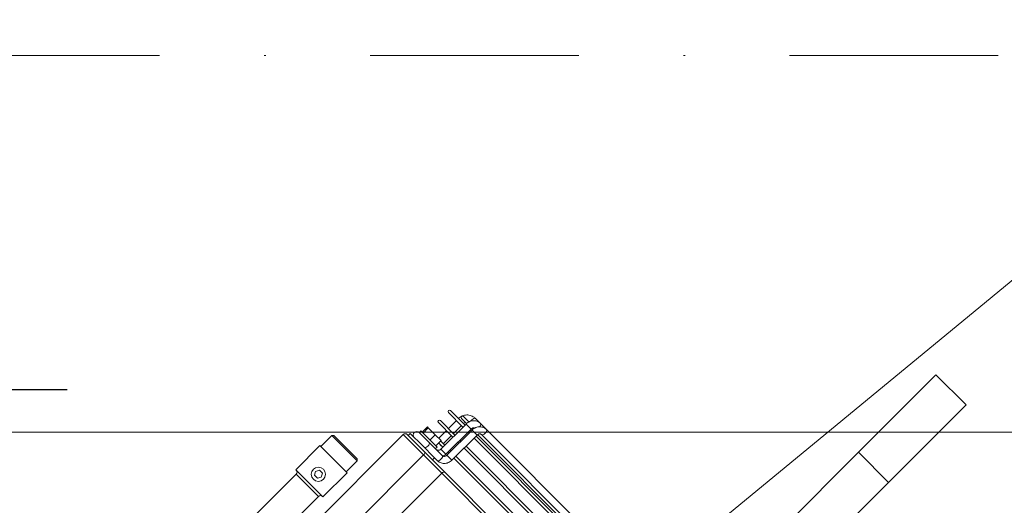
# Model space of a CAD drawing. Header units: millimetres. Extents: x 4946 to 18537, y -10559 to 785.
# Tile 50 of 74: x 7809 to 7868, y -704 to -675. Entities that reach past the tile are written whole.
import ezdxf

# ---------------------------------------------------------------- set-up
doc = ezdxf.new("R2010")
doc.units = ezdxf.units.MM
doc.linetypes.add('DASHDOT', pattern=[1, 0.5, -0.25, 0, -0.25])
for name, color, linetype, lineweight in [('mm_went_opis', 7, 'Continuous', 15), ('PG_OSIE', 1, 'DASHDOT', 18), ('PG_WYMIARY', 1, 'Continuous', 18)]:
    doc.layers.add(name, color=color, linetype=linetype, lineweight=lineweight)
doc.styles.add('BIKWYM', font='BIKROMSW.SHX', dxfattribs={"width": 0.8})
doc.dimstyles.new('BA_KR_50', dxfattribs={"dimscale": 0.5, "dimtxt": 25, "dimasz": 1.666667, "dimexe": 24, "dimexo": 0, "dimgap": 0, "dimtad": 0, "dimdec": 1, "dimrnd": 0.5, "dimzin": 9, "dimdsep": 46, "dimtxsty": 'BIKWYM', "dimblk": 'WYM-KR', "dimcen": 0, "dimdle": 20, "dimclrd": 256, "dimclre": 256, "dimclrt": 7, "dimadec": 0, "dimazin": 0, "dimtfac": 0.033333, "dimtdec": 1, "dimtmove": 0, "dimatfit": 3, "dimldrblk": 'WYM-KR', "dimfxl": 40, "dimfxlon": 1, "dimtvp": 0.8, "dimtolj": 1, "dimarcsym": 0})

# ---------------------------------------------------------------- blocks, each defined once
blk = doc.blocks.new('W_Gorny')
at = {"color": 7, "linetype": 'Continuous', "lineweight": 13}
for p, q in [((143.801, 251.724), (146.801, 251.724)), ((143.801, 244.007), (143.801, 251.724)), ((146.801, 244.007), (146.801, 251.724)), ((146.801, 244.007), (143.801, 244.007)), ((143.801, 230.641), (143.801, 244.007)), ((146.801, 230.641), (146.801, 244.007)), ((122.878, 226.124), (122.351, 226.124)), ((123.446, 226.614), (123.017, 226.614)), ((124.155, 226.624), (123.553, 226.624)), ((134.088, 226.624), (124.155, 226.624)), ((124.155, 226.124), (124.886, 226.124)), ((136.965, 226.124), (124.886, 226.124)), ((122.852, 225.774), (121.401, 225.774)), ((121.401, 225.574), (122.852, 225.574)), ((122.201, 225.574), (122.201, 224.774)), ((122.351, 225.924), (122.841, 225.924)), ((122.701, 224.774), (122.701, 225.574)), ((122.852, 225.874), (122.852, 223.374)), ((123.209, 225.874), (122.852, 225.874)), ((123.352, 225.874), (123.209, 225.874)), ((123.351, 225.924), (123.457, 225.924)), ((123.352, 223.374), (123.352, 225.874)), ((123.453, 225.774), (123.352, 225.774)), ((123.352, 225.574), (123.453, 225.574)), ((123.453, 225.874), (123.453, 223.374)), ((123.453, 225.874), (123.953, 225.874)), ((123.949, 225.924), (136.933, 225.924)), ((123.953, 223.374), (123.953, 225.874)), ((136.928, 225.774), (123.953, 225.774)), ((123.953, 225.574), (136.932, 225.574)), ((122.852, 224.774), (121.401, 224.774)), ((123.453, 224.774), (123.352, 224.774)), ((136.932, 224.774), (123.953, 224.774)), ((121.401, 224.574), (122.852, 224.574)), ((122.201, 224.574), (122.201, 223.814)), ((122.701, 223.774), (122.701, 224.574)), ((123.352, 224.574), (123.453, 224.574)), ((123.953, 224.574), (136.932, 224.574)), ((121.061, 223.814), (121.061, 223.284)), ((121.061, 223.814), (121.159, 223.814)), ((121.159, 223.814), (121.159, 223.284)), ((121.159, 223.814), (121.852, 223.814)), ((121.852, 223.814), (121.852, 223.284)), ((121.852, 223.814), (122.448, 223.814)), ((122.448, 223.814), (122.448, 223.284)), ((122.852, 223.774), (122.448, 223.774)), ((122.448, 223.574), (122.852, 223.574)), ((122.448, 223.564), (122.701, 223.564)), ((122.701, 223.564), (122.701, 223.574)), ((123.209, 223.374), (122.852, 223.374)), ((123.352, 223.374), (123.209, 223.374)), ((123.453, 223.774), (123.352, 223.774)), ((123.352, 223.574), (123.453, 223.574)), ((123.453, 223.374), (123.953, 223.374)), ((136.932, 223.774), (123.953, 223.774)), ((123.953, 223.574), (136.932, 223.574)), ((120.554, 222.624), (120.554, 222.424)), ((121.754, 222.624), (120.554, 222.624)), ((121.341, 223.124), (120.941, 223.124)), ((120.954, 223.284), (120.954, 223.124)), ((121.667, 223.284), (120.954, 223.284)), ((121.667, 223.124), (121.341, 223.124)), ((122.554, 223.284), (121.667, 223.284)), ((122.405, 223.124), (121.667, 223.124)), ((122.935, 222.624), (121.754, 222.624)), ((123.252, 223.124), (122.405, 223.124)), ((122.554, 223.124), (122.554, 223.284)), ((122.935, 222.624), (123.252, 222.624)), ((122.954, 222.424), (122.954, 222.624)), ((120.254, 222.224), (120.254, 212.138)), ((122.281, 222.224), (120.254, 222.224)), ((120.454, 222.424), (122.211, 222.424)), ((122.211, 222.424), (124.25, 222.424)), ((122.281, 213.337), (122.281, 222.224)), ((124.08, 222.224), (122.281, 222.224)), ((124.08, 222.224), (124.08, 214.424)), ((143.801, 222.224), (124.08, 222.224)), ((124.25, 222.424), (143.801, 222.424)), ((116.831, 218.724), (116.731, 218.624)), ((116.731, 218.624), (116.731, 217.524)), ((119.271, 218.624), (116.731, 218.624)), ((116.831, 218.724), (119.171, 218.724)), ((119.271, 218.624), (119.171, 218.724)), ((119.271, 217.524), (119.271, 218.624)), ((116.651, 217.524), (116.651, 215.124)), ((119.351, 217.524), (116.651, 217.524)), ((119.351, 215.124), (119.351, 217.524)), ((117.857, 216.274), (117.713, 216.024)), ((117.713, 216.024), (117.857, 215.774)), ((118.146, 216.274), (117.857, 216.274)), ((117.857, 215.774), (118.146, 215.774)), ((118.29, 216.024), (118.146, 216.274)), ((118.146, 215.774), (118.29, 216.024)), ((119.351, 215.124), (116.651, 215.124)), ((116.901, 214.924), (116.901, 210.404)), ((119.101, 214.924), (116.901, 214.924)), ((119.101, 210.962), (119.101, 214.924))]:
    blk.add_line(p, q, dxfattribs=at)
at = {"color": 7, "linetype": 'Continuous', "lineweight": 13, "flags": 128}
for points in [[(123.017, 226.614), (122.984, 226.595), (122.957, 226.541), (122.939, 226.46), (122.933, 226.364), (122.939, 226.269), (122.944, 226.239)], [(123.66, 226.402), (123.652, 226.47), (123.629, 226.551), (123.594, 226.605), (123.553, 226.624), (123.553, 226.624)], [(124.155, 226.624), (124.196, 226.605), (124.23, 226.551), (124.254, 226.47), (124.262, 226.374), (124.254, 226.279), (124.23, 226.198), (124.196, 226.143), (124.157, 226.124)], [(121.942, 223.124), (121.983, 223.105), (122.018, 223.051), (122.041, 222.97), (122.049, 222.874), (122.041, 222.779), (122.018, 222.698), (121.983, 222.643), (121.942, 222.624)], [(123.252, 223.124), (123.293, 223.105), (123.327, 223.051), (123.351, 222.97), (123.359, 222.874), (123.351, 222.779), (123.327, 222.698), (123.293, 222.643), (123.252, 222.624)], [(122.211, 222.424), (122.224, 222.421), (122.237, 222.409), (122.25, 222.391), (122.26, 222.366), (122.269, 222.335), (122.275, 222.301), (122.279, 222.263), (122.281, 222.224)]]:
    blk.add_lwpolyline(points, dxfattribs=at)
at = {"color": 7, "linetype": 'Continuous', "lineweight": 13}
blk.add_circle((118.001, 216.024), 0.5, dxfattribs=at)
for centre, radius, start, end in [((122.351, 226.024), 0.1, 90, 270), ((121.401, 225.674), 0.1, 90, 270), ((121.401, 224.674), 0.1, 90, 270), ((120.941, 222.874), 0.25, 90, 270), ((120.454, 222.224), 0.2, 90, 180), ((124.267, 222.238), 0.187, 95.057, 184.29145), ((116.701, 214.924), 0.2, 0, 90), ((119.301, 214.924), 0.2, 90, 180)]:
    blk.add_arc(centre, radius, start, end, dxfattribs=at)
for points, knots in [([(123.017, 226.614), (122.983, 226.613), (122.898, 226.61), (122.762, 226.577), (122.618, 226.512), (122.488, 226.419), (122.378, 226.302), (122.291, 226.165), (122.232, 226.012), (122.204, 225.876), (122.202, 225.793), (122.201, 225.764)], [0, 0, 0, 0, 0.077253, 0.199091, 0.320946, 0.442948, 0.565287, 0.688081, 0.811367, 0.935111, 1, 1, 1, 1]), ([(123.553, 226.624), (123.521, 226.623), (123.442, 226.62), (123.317, 226.586), (123.187, 226.52), (123.073, 226.428), (122.978, 226.313), (122.907, 226.179), (122.861, 226.031), (122.855, 225.927), (122.852, 225.874)], [0, 0, 0, 0, 0.0855141, 0.2142635, 0.3429291, 0.4719751, 0.6018345, 0.7327117, 0.864602, 1, 1, 1, 1]), ([(123.352, 225.874), (123.352, 225.886), (123.354, 225.927), (123.372, 225.993), (123.414, 226.059), (123.457, 226.098), (123.484, 226.107), (123.492, 226.109)], [0, 0, 0, 0, 0.107845, 0.36208, 0.618474, 0.881138, 1, 1, 1, 1]), ([(124.155, 226.624), (124.123, 226.623), (124.043, 226.62), (123.918, 226.586), (123.788, 226.52), (123.674, 226.428), (123.579, 226.313), (123.508, 226.179), (123.462, 226.031), (123.456, 225.927), (123.453, 225.874)], [0, 0, 0, 0, 0.085514, 0.214263, 0.342929, 0.471975, 0.601835, 0.732712, 0.864602, 1, 1, 1, 1]), ([(123.953, 225.874), (123.953, 225.886), (123.955, 225.927), (123.973, 225.993), (124.015, 226.06), (124.069, 226.104), (124.117, 226.122), (124.145, 226.124), (124.155, 226.124)], [0, 0, 0, 0, 0.083591, 0.280649, 0.479379, 0.682969, 0.898515, 1, 1, 1, 1]), ([(122.701, 225.764), (122.702, 225.779), (122.704, 225.827), (122.715, 225.884), (122.735, 225.918), (122.739, 225.924)], [0, 0, 0, 0, 0.26008, 0.869474, 1, 1, 1, 1]), ([(122.852, 223.374), (122.851, 223.362), (122.85, 223.322), (122.831, 223.256), (122.79, 223.189), (122.736, 223.144), (122.688, 223.126), (122.659, 223.125), (122.65, 223.124)], [0, 0, 0, 0, 0.083591, 0.280649, 0.479378, 0.68297, 0.898514, 1, 1, 1, 1]), ([(123.252, 222.624), (123.283, 222.626), (123.363, 222.629), (123.488, 222.663), (123.618, 222.728), (123.732, 222.821), (123.827, 222.936), (123.898, 223.07), (123.944, 223.218), (123.95, 223.322), (123.953, 223.374)], [0, 0, 0, 0, 0.085514, 0.214264, 0.342929, 0.471975, 0.601835, 0.732712, 0.864603, 1, 1, 1, 1]), ([(123.453, 223.374), (123.453, 223.362), (123.451, 223.322), (123.433, 223.256), (123.391, 223.189), (123.337, 223.144), (123.289, 223.126), (123.261, 223.125), (123.252, 223.124)], [0, 0, 0, 0, 0.083591, 0.280649, 0.479378, 0.68297, 0.898516, 1, 1, 1, 1]), ([(123.313, 223.139), (123.321, 223.165), (123.347, 223.241), (123.35, 223.321), (123.352, 223.374)], [0, 0, 0, 0, 0.342735, 1, 1, 1, 1])]:
    blk.add_open_spline(points, degree=3, knots=knots, dxfattribs=at)
blk = doc.blocks.new('WYM-KR')
at = {"color": 7, "linetype": 'ByBlock'}
blk.add_line((6.24, 6.24), (-6.24, -6.24), dxfattribs=at)
at = {"linetype": 'ByBlock'}
blk.add_line((11.52, 0), (-11.52, 0), dxfattribs=at)
blk = doc.blocks.new('*D308')
at = {"layer": 'Defpoints', "color": 0, "transparency": 16777216}
for p in [(7475.048, -697.305), (7885.048, -697.305), (7885.048, -784.376)]:
    blk.add_point(p, dxfattribs=at)
at = {"layer": 'PG_WYMIARY', "lineweight": -2, "transparency": 16777216}
for p, q in [((7475.048, -764.376), (7475.048, -796.376)), ((7885.048, -764.376), (7885.048, -796.376)), ((7475.881, -784.376), (7884.214, -784.376))]:
    blk.add_line(p, q, dxfattribs=at)
at = {"layer": 'PG_WYMIARY', "lineweight": -2, "transparency": 16777216, "xscale": 0.8333333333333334, "yscale": 0.8333333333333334, "zscale": 0.8333333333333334, "rotation": 180}
blk.add_blockref('WYM-KR', (7475.048, -784.376), dxfattribs=at)
at = {"layer": 'PG_WYMIARY', "lineweight": -2, "transparency": 16777216, "xscale": 0.8333333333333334, "yscale": 0.8333333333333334, "zscale": 0.8333333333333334}
blk.add_blockref('WYM-KR', (7885.048, -784.376), dxfattribs=at)
at = {"layer": 'PG_WYMIARY', "color": 7, "transparency": 16777216, "insert": (7680.048, -774.376), "char_height": 12.5, "attachment_point": 5, "style": 'BIKWYM'}
blk.add_mtext('\\A1;410', dxfattribs=at)
blk = doc.blocks.new('*D332')
at = {"layer": 'Defpoints', "color": 0, "transparency": 16777216}
for p in [(7885.048, -657.305), (7792.142, -697.305), (7885.048, -697.305)]:
    blk.add_point(p, dxfattribs=at)
at = {"layer": 'PG_WYMIARY', "lineweight": -2, "transparency": 16777216}
for p, q in [((7812.142, -657.305), (7780.142, -657.305)), ((7792.142, -658.138), (7792.142, -696.472)), ((7812.142, -697.305), (7780.142, -697.305))]:
    blk.add_line(p, q, dxfattribs=at)
at = {"layer": 'PG_WYMIARY', "lineweight": -2, "transparency": 16777216, "xscale": 0.8333333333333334, "yscale": 0.8333333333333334, "zscale": 0.8333333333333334}
for p, rotation in [((7792.142, -657.305), 90), ((7792.142, -697.305), 270)]:
    blk.add_blockref('WYM-KR', p, dxfattribs=dict(at, rotation=rotation))
at = {"layer": 'PG_WYMIARY', "color": 7, "transparency": 16777216, "insert": (7782.142, -677.305), "char_height": 12.5, "attachment_point": 5, "rotation": 90, "style": 'BIKWYM'}
blk.add_mtext('\\A1;40', dxfattribs=at)
blk = doc.blocks.new('*D333')
at = {"layer": 'Defpoints', "color": 0, "transparency": 16777216}
for p in [(7885.048, -697.305), (7792.142, -1257.305), (7885.048, -1257.305)]:
    blk.add_point(p, dxfattribs=at)
at = {"layer": 'PG_WYMIARY', "lineweight": -2, "transparency": 16777216}
for p, q in [((7812.142, -697.305), (7780.142, -697.305)), ((7792.142, -698.138), (7792.142, -1256.472)), ((7812.142, -1257.305), (7780.142, -1257.305))]:
    blk.add_line(p, q, dxfattribs=at)
at = {"layer": 'PG_WYMIARY', "lineweight": -2, "transparency": 16777216, "xscale": 0.8333333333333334, "yscale": 0.8333333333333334, "zscale": 0.8333333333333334}
for p, rotation in [((7792.142, -697.305), 90), ((7792.142, -1257.305), 270)]:
    blk.add_blockref('WYM-KR', p, dxfattribs=dict(at, rotation=rotation))
at = {"layer": 'PG_WYMIARY', "color": 7, "transparency": 16777216, "insert": (7782.142, -977.305), "char_height": 12.5, "attachment_point": 5, "rotation": 90, "style": 'BIKWYM'}
blk.add_mtext('\\A1;560', dxfattribs=at)

msp = doc.modelspace()

# ---------------------------------------------------------------- linework, layer by layer
at = {"layer": 'Defpoints', "color": 6, "lineweight": 18}
for points in [[(7046.25, 785.157), (9146.25, 785.157), (9146.25, -699.843), (7046.25, -699.843)], [(7046.25, -699.843), (9146.25, -699.843), (9146.25, -2184.843), (7046.25, -2184.843)]]:
    msp.add_lwpolyline(points, close=True, dxfattribs=at)
at = {"layer": 'mm_went_opis'}
msp.add_lwpolyline([(7805.94, -742.421), (7885.048, -677.305)], dxfattribs=at)
at = {"layer": 'PG_OSIE', "color": 18, "ltscale": 25, "true_color": 0x000000}
msp.add_lwpolyline([(5847.379, -677.305), (8127.621, -677.305)], dxfattribs=at)

# ---------------------------------------------------------------- block references
at = {"color": 18, "lineweight": 13, "true_color": 0x000000, "xscale": 0.8500000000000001, "yscale": 0.8500000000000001, "zscale": 0.8500000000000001, "rotation": 315.000000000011}
msp.add_blockref('W_Gorny', (7626.419, -761.27), dxfattribs=at)

# ---------------------------------------------------------------- dimensions: what is measured, and where the dimension line sits
at = {"layer": 'PG_WYMIARY'}
for base, p1, p2, picture, middle in [((7792.142, -697.305), (7885.048, -657.305), (7885.048, -697.305), '*D332', (7782.142, -677.305)), ((7792.142, -1257.305), (7885.048, -697.305), (7885.048, -1257.305), '*D333', (7782.142, -977.305))]:
    dim = msp.add_linear_dim(base=base, p1=p1, p2=p2, angle=90, dimstyle='BA_KR_50', override={"dimdec": 0, "dimrnd": 0, "dimtmove": 1}, dxfattribs=at)
    dim.commit()
    dim.dimension.update_dxf_attribs({"geometry": picture, "text_midpoint": middle})
dim = msp.add_linear_dim(base=(7885.048, -784.376), p1=(7475.048, -697.305), p2=(7885.048, -697.305), dimstyle='BA_KR_50', override={"dimdec": 0, "dimrnd": 0, "dimtmove": 1}, dxfattribs=at)
dim.commit()
dim.dimension.update_dxf_attribs({"geometry": '*D308', "text_midpoint": (7680.048, -774.376)})

doc.saveas('drawing.dxf')
